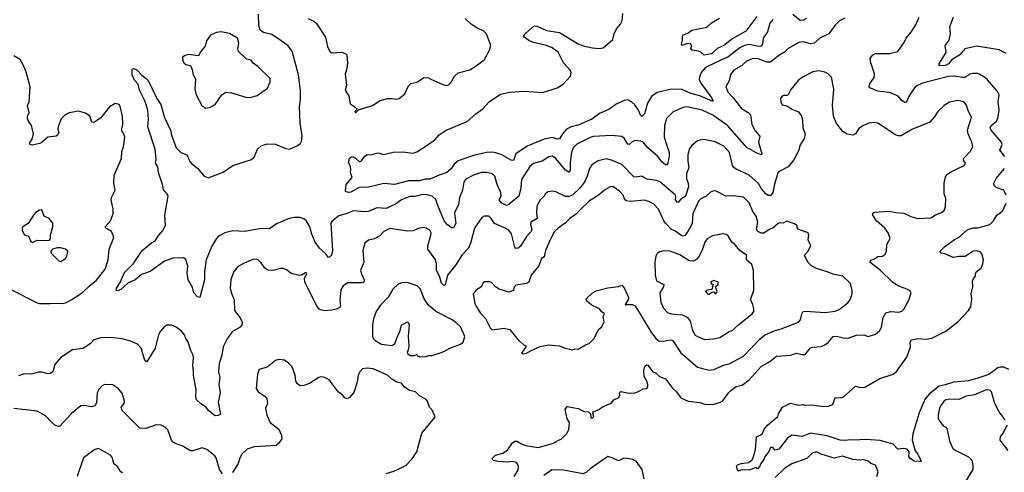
# Model space of a CAD drawing. Extents: x 1921360 to 2014538, y 768294 to 907744.
# Tile 158 of 256: x 1935996 to 1944349, y 834291 to 838134. Entities that reach past the tile are written whole.
import ezdxf

# ---------------------------------------------------------------- set-up
doc = ezdxf.new("R2010")
doc.units = 0

msp = doc.modelspace()

# ---------------------------------------------------------------- linework, layer by layer
at = {"layer": '0CON10XD'}
for points in [[(1940324, 836886), (1940253.8, 836776.2), (1940247.2, 836705), (1940230.4, 836635), (1940145, 836564.7), (1940125, 836556.9), (1940085, 836575.5), (1940068.2, 836595), (1940064.6, 836605), (1940079.1, 836635), (1940076.9, 836666.9), (1940046.9, 836735), (1940025.7, 836805), (1940006.7, 836825), (1939955, 836836.9), (1939914.5, 836835.5), (1939845, 836814.4), (1939781.4, 836778.6), (1939764.3, 836755), (1939753.4, 836686.6), (1939725.5, 836624.5), (1939717.5, 836565), (1939685.8, 836495), (1939696.3, 836403.7), (1939675, 836367.5), (1939665, 836362.5), (1939625, 836390.6), (1939597.5, 836425), (1939541.8, 836555), (1939527.2, 836607.3), (1939495.8, 836635), (1939452, 836648), (1939415, 836648.8), (1939346.9, 836633.1), (1939305, 836632.7), (1939235, 836604.4), (1939185, 836568.5), (1939105, 836531.5), (1939025, 836535.6), (1938955, 836505.7), (1938925, 836501.1), (1938825, 836512), (1938775, 836487.5), (1938702.6, 836467.4), (1938645.8, 836424.2), (1938634, 836405), (1938649.5, 836175), (1938640, 836135), (1938625, 836116.2), (1938615, 836113.3), (1938590, 836150), (1938538.9, 836195), (1938501.9, 836245), (1938473.2, 836313.2), (1938456.3, 836376.3), (1938427.4, 836427.4), (1938405, 836443.1), (1938375, 836452.9), (1938325, 836454.3), (1938282.5, 836445), (1938175, 836400), (1938115, 836358), (1938045, 836360), (1937905, 836335.5), (1937805, 836340.6), (1937736.7, 836325), (1937683.1, 836295), (1937664.5, 836275), (1937624.4, 836205), (1937578.1, 836095), (1937562.9, 835995), (1937562.5, 835925), (1937525, 835773.8), (1937505, 835781.2), (1937472.5, 835815), (1937462.5, 835862.5), (1937424, 835924), (1937416.2, 835985), (1937422.8, 836042.8), (1937405, 836098), (1937385, 836110.8), (1937295, 836107.9), (1937225, 836084.4), (1937103, 835997), (1937028.6, 835971.4), (1936975, 835926.4), (1936912.8, 835897.2), (1936855, 835843.3), (1936825, 835831.2), (1936814, 835835), (1936817.1, 835855), (1936847.4, 835902.6), (1936885, 835986.2), (1936960, 836065), (1937035.8, 836175), (1937115, 836240), (1937145, 836256.7), (1937176, 836305), (1937211.4, 836345), (1937231.4, 836385), (1937228.1, 836475), (1937254, 836635), (1937246.7, 836655), (1937216.1, 836686.1), (1937210, 836725), (1937173.9, 836836.1), (1937168.8, 836885), (1937146.7, 836915), (1937154.1, 836945.9), (1937150.3, 836979.7), (1937143.8, 837035), (1937082.7, 837225), (1937087.9, 837285), (1937083.5, 837365), (1937059.5, 837439.5), (1937013.6, 837535), (1937001.2, 837585), (1936971.2, 837621.2), (1936948.8, 837665), (1936948.8, 837705), (1936954, 837716), (1936965, 837718.8), (1936989.1, 837709.1), (1937031.4, 837661.4), (1937070, 837635), (1937085, 837616.7), (1937159.2, 837465), (1937192.5, 837415), (1937224.7, 837304.7), (1937274.4, 837195), (1937282.9, 837152.9), (1937322.1, 837045), (1937362.5, 837005), (1937414, 836985), (1937439.3, 836930.7), (1937455, 836908.8), (1937504.2, 836874.2), (1937558.3, 836808.3), (1937595, 836790), (1937720.7, 836839.3), (1937805, 836896.7), (1937963.6, 836946.4), (1937983.6, 836966.4), (1938013.3, 837035), (1938045, 837063.3), (1938095, 837080), (1938165, 837076.7), (1938255, 837040), (1938285, 837034), (1938348.3, 837061.7), (1938375, 837080), (1938387, 837103), (1938392.5, 837145), (1938374, 837255), (1938370.8, 837395), (1938379.2, 837455), (1938377.9, 837532.1), (1938362.4, 837665), (1938306.3, 837866.3), (1938270.6, 837915), (1938215, 837955.4), (1938135, 838009.1), (1938065, 838024.4), (1938035.8, 838045), (1938025.4, 838085.4), (1938021.2, 838181.2)], [(1938442.8, 838142.8), (1938490.3, 838120.3), (1938515, 838101.2), (1938589.2, 837985), (1938606.9, 837905), (1938626.2, 837865), (1938645, 837853.8), (1938725, 837857.1), (1938762.5, 837845), (1938770, 837835), (1938776.2, 837765), (1938767.5, 837705), (1938756.7, 837675), (1938767.5, 837575), (1938756.7, 837535), (1938787.5, 837485), (1938799.3, 837419.3), (1938840, 837395), (1938860, 837375), (1938840, 837355), (1938844.1, 837344.1), (1938870.7, 837369.3), (1938987.5, 837405), (1939052.7, 837447.3), (1939116.4, 837463.6), (1939155, 837466), (1939195, 837460), (1939215, 837466), (1939263.8, 837505), (1939295, 837572.5), (1939315, 837591.2), (1939365, 837603.3), (1939425, 837642.5), (1939465, 837638.8), (1939485, 837630), (1939585, 837584), (1939615, 837576.2), (1939635, 837580), (1939657, 837603), (1939684, 837655), (1939715, 837681.2), (1939815, 837708.6), (1939869.1, 837740.9), (1939940, 837795), (1939981.2, 837875), (1939992.5, 837915), (1939956.2, 838015), (1939933.8, 838035), (1939873.8, 838065), (1939827, 838097), (1939775, 838143.3)], [(1942385.6, 838135), (1942360.4, 838105), (1942339.8, 838030.2), (1942302.2, 837977.8), (1942297.5, 837925), (1942285, 837908.1), (1942265, 837906.9), (1942185, 837924.1), (1942145, 837914.7), (1942105.6, 837894.4), (1942004.2, 837815.8), (1941954.4, 837795), (1941815, 837727.1), (1941777.5, 837685), (1941762.1, 837645), (1941761.5, 837625), (1941773.1, 837595), (1941861.1, 837475), (1941878.6, 837445), (1941875, 837438.8), (1941766.5, 837486.5), (1941688, 837508), (1941615, 837541.2), (1941525.3, 837544.7), (1941405, 837516.4), (1941355, 837482.2), (1941322, 837425), (1941295, 837334), (1941275, 837311.2), (1941262.6, 837322.6), (1941245.3, 837365.3), (1941215, 837410.6), (1941185, 837437.5), (1941155, 837452.9), (1941125, 837447.9), (1941055, 837416.2), (1941001.8, 837378.2), (1940954.7, 837355.3), (1940915, 837337.7), (1940849.5, 837290.5), (1940739, 837241), (1940675.3, 837224.7), (1940635.2, 837204.8), (1940600.8, 837165), (1940575, 837121.9), (1940555, 837120.5), (1940515, 837132.9), (1940445, 837118.7), (1940300.1, 837059.9), (1940205, 836995.5), (1940185, 836938), (1940165, 836940.5), (1940086.1, 836986.1), (1940035, 837004.1), (1940005, 837010), (1939955, 837006.3), (1939845, 836979.7), (1939715.7, 836935), (1939682.7, 836907.3), (1939655, 836868.1), (1939619.2, 836835), (1939555, 836812.9), (1939475, 836778.6), (1939435, 836780.5), (1939385, 836766.7), (1939293.3, 836766.7), (1939175, 836735.4), (1939085, 836743.1), (1938955, 836712.7), (1938875, 836708.2), (1938805, 836670), (1938785, 836666.7), (1938760, 836675), (1938766.2, 836735), (1938816.7, 836795), (1938802.5, 836835), (1938806, 836865), (1938801.2, 836885), (1938784, 836925), (1938794, 836956), (1938805, 836967.5), (1938815, 836972.5), (1938845, 836957.5), (1938875, 836930), (1938885, 836928.8), (1938896.7, 836935), (1938924.1, 836975.9), (1938945, 836988), (1938975, 836985.8), (1939035, 837002.5), (1939085, 836988.8), (1939165, 837009.2), (1939245, 837010.6), (1939335, 837000.8), (1939365, 837013.1), (1939451.9, 837068.1), (1939516.7, 837113.3), (1939554.6, 837155.4), (1939615, 837195.8), (1939790.7, 837269.3), (1939864.6, 837335.4), (1939925, 837376.7), (1939980, 837435), (1940075, 837502.2), (1940155, 837519.5), (1940277.2, 837527.2), (1940435, 837515.5), (1940555, 837556.5), (1940605, 837586.7), (1940668.5, 837655), (1940675, 837686.7), (1940665.6, 837705), (1940608.9, 837768.9), (1940565, 837857.5), (1940514.4, 837894.4), (1940465, 837914.7), (1940355, 837940), (1940315, 837957.5), (1940276.7, 837985), (1940271.1, 837995), (1940282.7, 838015), (1940345, 838070.4), (1940365, 838080.5), (1940385, 838078.5), (1940465, 838040.9), (1940575.3, 838025.3), (1940735, 837929.2), (1940775, 837912.9), (1940855, 837894.2), (1940905, 837888), (1940945, 837894), (1941027.5, 837965), (1941038.8, 838015), (1941058.8, 838055), (1941094.1, 838095.9), (1941108, 838125), (1941112.5, 838185)], [(1942995, 838146.9), (1942950.8, 838125), (1942910, 838085), (1942860, 838015), (1942785, 837975.7), (1942735, 837935.6), (1942705, 837928.9), (1942645, 837944.4), (1942605, 837940), (1942515, 837890), (1942482.8, 837857.2), (1942435, 837830), (1942365, 837773.1), (1942335, 837772), (1942261.3, 837801.3), (1942214.8, 837805.2), (1942159.9, 837780.1), (1942119.1, 837740.9), (1942054.2, 837705), (1942025, 837668.8), (1942014.4, 837615), (1941985.8, 837565), (1942007.1, 837515), (1942049.4, 837469.4), (1942119.5, 837379.5), (1942175.8, 837345), (1942194.4, 837325), (1942206.4, 837245), (1942235, 837190), (1942276, 837145), (1942263.6, 837095), (1942292.5, 836995), (1942285, 836987.5), (1942245, 837002.9), (1942165, 837048.9), (1942001.5, 837235), (1941875, 837322.5), (1941785, 837366.2), (1941655, 837394.4), (1941625, 837388.1), (1941539.7, 837350.3), (1941484, 837295), (1941465.8, 837235), (1941464.5, 837135), (1941485.3, 837065.3), (1941504.7, 837005), (1941506, 836974), (1941494.3, 836915.7), (1941485, 836902), (1941475, 836902.5), (1941445, 836924.4), (1941405.4, 836975), (1941325.6, 837045), (1941285, 837092.9), (1941265, 837103.5), (1941215, 837107.1), (1941192.5, 837097.5), (1941165, 837073.8), (1941155, 837078), (1941125, 837127.1), (1941105, 837141.1), (1941015, 837151.1), (1940865, 837141.9), (1940835.6, 837134.4), (1940723.7, 837076.3), (1940690.9, 837045), (1940676.2, 837005), (1940666.5, 836925), (1940666.5, 836855), (1940655, 836839.2), (1940625, 836857.5), (1940545, 836955.6), (1940515, 836975.6), (1940485, 836969.4), (1940427.1, 836932.9), (1940355, 836912.9), (1940324, 836886)], [(1942250.2, 838159.8), (1942155, 838036.2), (1942047.1, 837972.9), (1941968.8, 837915), (1941918, 837892), (1941865, 837844.6), (1941801.7, 837831.7), (1941775, 837857.5), (1941755, 837867.5), (1941700, 837875), (1941688.3, 837888.3), (1941697.5, 837915), (1941685, 837932.5), (1941655, 837928.8), (1941613.6, 837913.6), (1941610, 837925), (1941619.5, 837960.5), (1941617.5, 837995), (1941623.3, 838005), (1941665, 838019.2), (1941696.7, 838045), (1941825, 838070), (1941865, 838107.1), (1941932.1, 838147.9)], [(1942671.5, 838145), (1942645, 838128.8), (1942618.2, 838128.2), (1942555, 838177.1)], [(1944352.2, 836972.2), (1944311.9, 837025), (1944330.6, 837075), (1944325.6, 837095), (1944237.3, 837195), (1944229.1, 837215), (1944236.9, 837235), (1944280.5, 837269.5), (1944292.5, 837295), (1944304.5, 837365), (1944295.6, 837435), (1944303.8, 837495), (1944291.2, 837525), (1944205, 837624.3), (1944172, 837652), (1944125, 837675.6), (1944082.1, 837677.9), (1944055, 837671.1), (1944015, 837643.5), (1943995, 837641.8), (1943924.7, 837654.7), (1943875, 837652.6), (1943655, 837593.8), (1943612.5, 837575), (1943587.1, 837555), (1943542.2, 837487.8), (1943515, 837431.2), (1943505, 837430.8), (1943481.2, 837445), (1943447.5, 837485), (1943412.7, 837502.7), (1943372.5, 837515), (1943276.3, 837526.3), (1943206.7, 837555), (1943201.2, 837565), (1943204, 837585), (1943245, 837643.3), (1943248.9, 837675), (1943212.9, 837775), (1943210, 837805), (1943232.5, 837835), (1943255, 837846.7), (1943375, 837845.7), (1943446, 837865), (1943502.5, 837945), (1943515, 837978), (1943556, 838025), (1943598.7, 838091.3), (1943627.1, 838155)], [(1944365, 837847.5), (1944305, 837877.8), (1944115, 837908.5), (1944014.2, 837885.8), (1943971.1, 837835), (1943902.5, 837792.5), (1943875, 837760), (1943850, 837745), (1943803.1, 837743.1), (1943793.3, 837755), (1943855.5, 837855), (1943847.1, 837915), (1943881.1, 837958.9), (1943893.1, 838015), (1943885.6, 838075), (1943916.5, 838155)], [(1937575, 837383.3), (1937605, 837387.5), (1937655, 837413.3), (1937710, 837495), (1937745, 837518.8), (1937794.1, 837514.1), (1937915, 837476), (1937955, 837474.2), (1938010.3, 837489.7), (1938097.2, 837552.8), (1938121.1, 837605), (1938122, 837635), (1938016.5, 837736.5), (1937976.2, 837765), (1937959.1, 837789.1), (1937919.3, 837799.3), (1937852.5, 837865), (1937845.8, 837885), (1937855.5, 837935.5), (1937845, 837976.2), (1937775.5, 838015.5), (1937705, 838030.6), (1937665, 838024.3), (1937615, 838003.8), (1937581.2, 837955), (1937569.7, 837910.3), (1937532, 837865), (1937513.6, 837826.4), (1937425, 837838.8), (1937399.3, 837830.7), (1937377.5, 837815), (1937380, 837785), (1937390, 837765), (1937405, 837753.3), (1937445.9, 837745.9), (1937462.7, 837702.7), (1937466, 837675), (1937488.3, 837628.3), (1937481.2, 837545), (1937493.3, 837495), (1937540, 837405), (1937575, 837383.3)], [(1935915, 835845.8), (1936145, 835729.5), (1936165, 835723.6), (1936255, 835723.5), (1936305, 835728.1), (1936355, 835724.4), (1936385, 835731.1), (1936445, 835762.2), (1936530.5, 835819.5), (1936588, 835875), (1936645, 835919.4), (1936720.5, 836015), (1936746.7, 836095), (1936755.8, 836185), (1936792, 836275), (1936792, 836295), (1936775.6, 836335.6), (1936726.7, 836365), (1936720, 836375), (1936765, 836426.7), (1936790, 836485), (1936790, 836525), (1936772.9, 836605), (1936776, 836625), (1936806, 836685), (1936794.4, 836744.4), (1936796.9, 836815), (1936858.1, 836955), (1936862.9, 837015), (1936876, 837055), (1936886.7, 837135), (1936885, 837150), (1936858.8, 837195), (1936870, 837245), (1936867.1, 837315), (1936848.3, 837398.3), (1936838.8, 837415), (1936805, 837422.5), (1936758, 837395), (1936680.9, 837299.1), (1936625, 837260), (1936607.5, 837265), (1936590, 837315), (1936555, 837341.2), (1936495, 837356), (1936415, 837344.2), (1936381.2, 837325), (1936347.3, 837292.7), (1936321.2, 837225), (1936320, 837205), (1936328.8, 837175), (1936317.8, 837152.2), (1936305, 837144.2), (1936235, 837137.5), (1936195, 837103.3), (1936175, 837084.2), (1936105, 837067.5), (1936085, 837073.3), (1936080, 837085), (1936097.5, 837115), (1936113.3, 837165), (1936096.4, 837236.4), (1936071.7, 837271.7), (1936063.3, 837295), (1936063.3, 837315), (1936076.2, 837345), (1936063.3, 837405), (1936077.5, 837435), (1936083.3, 837565), (1936050.5, 837690.5), (1936021.2, 837755), (1936000, 837795), (1935946.1, 837826.1)], [(1940190, 834255), (1940219.7, 834300.3), (1940226.7, 834325), (1940226.4, 834346.4), (1940210, 834375), (1940175, 834382.5), (1940135, 834375.8), (1940055, 834382), (1940011.7, 834391.7), (1940005, 834407.5), (1940032.5, 834435), (1940095, 834453.3), (1940135, 834477.5), (1940177.7, 834542.3), (1940195, 834556.2), (1940217.5, 834555), (1940251.9, 834531.9), (1940287.4, 834517.4), (1940395, 834500.8), (1940515.5, 834534.5), (1940593.3, 834575), (1940638.8, 834621.2), (1940654, 834655), (1940660, 834715), (1940640, 834745), (1940624.2, 834825), (1940640.5, 834849.5), (1940735, 834831.2), (1940785, 834807.5), (1940822.5, 834805), (1940837, 834787), (1940840, 834755), (1940845, 834752.5), (1940855, 834753.3), (1940866.7, 834765), (1940857.5, 834795), (1940862.5, 834805), (1940902.5, 834822.5), (1940945, 834849.2), (1941012.9, 834877.1), (1941035, 834906), (1941080, 834925), (1941086.2, 834945), (1941083.3, 834965), (1941095, 834977.5), (1941165, 834964), (1941213.6, 834966.4), (1941245, 834976), (1941285, 834998.8), (1941315, 835002.5), (1941323.8, 835016.2), (1941324.2, 835035), (1941316, 835065), (1941294.3, 835104.3), (1941290.8, 835155), (1941299.3, 835190.7), (1941315, 835202.5), (1941325, 835200), (1941365, 835146.2), (1941395, 835132.5), (1941423.8, 835103.8), (1941473.2, 835083.2), (1941534.3, 835005), (1941569.2, 834975), (1941605, 834924.5), (1941666.7, 834895), (1941765, 834884.4), (1941805, 834868.6), (1941875, 834867.1), (1941940, 834885), (1941961.7, 834898.3), (1942010.7, 834969.3), (1942028, 834985), (1942075, 835020), (1942125, 835030), (1942184.6, 835075.4), (1942285, 835190.4), (1942358.8, 835231.2), (1942415, 835275.7), (1942535, 835286.7), (1942585, 835301.2), (1942635, 835290), (1942658.8, 835291.2), (1942705, 835346.7), (1942725, 835353.8), (1942795, 835358.6), (1942826.8, 835373.2), (1942855.7, 835394.3), (1942897.3, 835442.7), (1942925, 835445.6), (1942985, 835431.9), (1943025, 835430.8), (1943094.3, 835455.7), (1943157.3, 835457.3), (1943195, 835443.8), (1943255, 835463.8), (1943289.1, 835490.9), (1943306.8, 835523.2), (1943320.6, 835605), (1943345, 835644), (1943385, 835655.7), (1943455, 835650), (1943479.7, 835660.3), (1943496.2, 835675), (1943537.9, 835752.1), (1943560, 835815), (1943547.5, 835835), (1943522.5, 835845), (1943455, 835872.5), (1943403.1, 835903.1), (1943295, 836006.9), (1943208, 836075), (1943217.3, 836092.7), (1943247.9, 836102.1), (1943275, 836122), (1943315, 836126), (1943337.7, 836142.3), (1943350, 836165), (1943351.2, 836225), (1943380, 836275), (1943363.8, 836325), (1943335, 836363.3), (1943265.7, 836425.7), (1943233.3, 836475), (1943231.2, 836488.8), (1943245, 836498.8), (1943375, 836507.1), (1943425, 836495.8), (1943495, 836491.9), (1943555, 836463.5), (1943615, 836447.1), (1943725, 836451.5), (1943765, 836477.1), (1943815, 836495.8), (1943838, 836515), (1943849.2, 836545), (1943854, 836615), (1943838, 836655), (1943837.5, 836745), (1943850.3, 836799.7), (1943868.2, 836821.8), (1943895, 836841.4), (1944008, 836895), (1944018.8, 836915), (1944005, 836936.7), (1944002.9, 836955), (1944059.1, 837015), (1944080.8, 837055), (1944072.2, 837095), (1944042.2, 837165), (1944037.8, 837195), (1944069.2, 837305), (1944041.3, 837361.3), (1944029.1, 837409.1), (1944005.5, 837435.5), (1943955, 837448.9), (1943885, 837434.2), (1943838, 837405), (1943783.8, 837355), (1943753.8, 837305), (1943717.6, 837262.4), (1943565, 837200.5), (1943475, 837148.2), (1943447.2, 837147.2), (1943426, 837155), (1943275, 837254), (1943245, 837260), (1943200, 837255), (1943153.2, 837236.8), (1943115, 837208.8), (1943085.5, 837164.5), (1943065, 837152), (1943015, 837162.9), (1942980, 837185), (1942925, 837253.3), (1942900, 837315), (1942890.5, 837405), (1942902.5, 837545), (1942883.8, 837645), (1942855, 837673.8), (1942825, 837688), (1942775, 837699.2), (1942725, 837690), (1942636.7, 837645), (1942601.2, 837618.8), (1942538.3, 837541.7), (1942515, 837496.7), (1942505, 837491.2), (1942475, 837491.2), (1942464.3, 837485.7), (1942451.2, 837465), (1942454, 837435), (1942465, 837410), (1942505, 837401.2), (1942545, 837373.8), (1942602.7, 837352.7), (1942628, 837315), (1942637.7, 837277.7), (1942640, 837215), (1942658.1, 837165), (1942650, 837125), (1942615, 837066.7), (1942605.7, 837025.7), (1942563.3, 836945), (1942516.2, 836883.8), (1942443.6, 836846.4), (1942427.8, 836832.2), (1942395.6, 836725), (1942385, 836663.3), (1942365, 836641.5), (1942345, 836641.5), (1942325, 836655.6), (1942287.6, 836697.6), (1942263.9, 836743.9), (1942185, 836813.4), (1942073.3, 836865), (1942055, 836878.8), (1942044.1, 836895.9), (1942017.8, 837005), (1941970.3, 837060.3), (1941895, 837096.9), (1941815, 837114.3), (1941784.3, 837115.7), (1941745, 837104.2), (1941698, 837065), (1941675.7, 837034.3), (1941664.3, 836985), (1941662.9, 836935), (1941671.8, 836875), (1941652.7, 836827.3), (1941651.5, 836781.5), (1941666.1, 836745), (1941669.1, 836715), (1941645.7, 836645), (1941635, 836630.5), (1941602.2, 836607.8), (1941585, 836584.2), (1941575, 836581.4), (1941559.6, 836605), (1941561.8, 836635), (1941556, 836646), (1941426, 836756), (1941397.4, 836767.4), (1941319.7, 836779.7), (1941270, 836805), (1941225, 836795.7), (1941205, 836798.6), (1941103.4, 836903.4), (1941015, 836942.2), (1940975, 836951.1), (1940904.6, 836935.4), (1940849.4, 836900.6), (1940829.8, 836870.2), (1940810.8, 836805), (1940790.1, 836759.9), (1940752.2, 836707.8), (1940685, 836644), (1940655, 836631.9), (1940625, 836631.5), (1940545, 836672.5), (1940522.3, 836677.7), (1940475, 836671.2), (1940455, 836652.5), (1940444, 836635), (1940407.4, 836602.6), (1940383, 836547), (1940379.3, 836495), (1940385, 836446.9), (1940332.7, 836415), (1940329.5, 836395), (1940341.5, 836355), (1940336.2, 836335), (1940295, 836292.7), (1940245, 836211.4), (1940225, 836194.3), (1940205, 836191.2), (1940195, 836203.3), (1940167.9, 836315), (1940145, 836345.5), (1940114, 836365), (1940025, 836402.9), (1939995, 836447.1), (1939975, 836464.4), (1939935, 836465.7), (1939915, 836454), (1939852.9, 836365), (1939824.2, 836245.8), (1939802.1, 836195), (1939745.6, 836135), (1939695, 836051.9), (1939626.5, 835965), (1939608.5, 835895)], [(1944363.8, 836645), (1944343.8, 836685), (1944279.5, 836709.5), (1944262.5, 836725), (1944260, 836745), (1944278.8, 836785), (1944349.3, 836870.7)], [(1941845, 835157.1), (1941885, 835164.3), (1941975, 835204.3), (1942015, 835211.4), (1942135, 835275.6), (1942277.1, 835422.9), (1942315.3, 835454.7), (1942396.7, 835493.3), (1942455, 835509.1), (1942601.4, 835565), (1942620, 835585), (1942634.6, 835645.4), (1942644.5, 835655.5), (1942665, 835660), (1942825, 835648.1), (1942915, 835660), (1942946.6, 835673.4), (1943020.3, 835729.7), (1943042, 835755), (1943059.2, 835805), (1943059.2, 835835), (1943044.4, 835894.4), (1942978.8, 835955), (1942895, 835974.3), (1942855, 835991.4), (1942755, 836020.9), (1942712.9, 836045), (1942682.9, 836075), (1942652.5, 836135), (1942682.5, 836165), (1942706.2, 836215), (1942686.2, 836265), (1942690, 836305), (1942685, 836320), (1942677.7, 836327.7), (1942597.5, 836355), (1942588.8, 836385), (1942569.3, 836399.3), (1942505, 836421.9), (1942473, 836407), (1942445, 836408.6), (1942428.7, 836401.3), (1942385, 836362.9), (1942355, 836353.1), (1942307.6, 836322.4), (1942285, 836320), (1942258.6, 836335), (1942245.5, 836355), (1942256.4, 836415), (1942244.6, 836464.6), (1942216.4, 836505), (1942185, 836578), (1942137.2, 836627.2), (1942047.6, 836637.6), (1941985, 836635.5), (1941905, 836678), (1941885, 836682), (1941855, 836670), (1941818.6, 836635), (1941775, 836613.3), (1941755, 836592), (1941706, 836485), (1941700, 836405), (1941692.9, 836387.1), (1941664.7, 836335.3), (1941638.7, 836301.3), (1941625, 836294.5), (1941605, 836303.1), (1941555, 836341.9), (1941525, 836353.1), (1941475, 836405.7), (1941459.4, 836425), (1941415, 836524.2), (1941375, 836566.7), (1941337.9, 836587.9), (1941295, 836601.8), (1941175, 836590), (1941145, 836594.6), (1941130.6, 836605), (1941115.6, 836645), (1941085, 836677.5), (1941026.8, 836716.8), (1941005, 836716), (1940965, 836692.5), (1940895.8, 836635), (1940830, 836595), (1940744.3, 836515), (1940720, 836485), (1940662, 836445), (1940624, 836405), (1940563.8, 836365), (1940534.2, 836335), (1940498.3, 836271.7), (1940455.7, 836175), (1940445, 836121.2), (1940423.3, 836105), (1940400, 836045), (1940335.4, 835964.6), (1940315.6, 835904.4), (1940295, 835894.7), (1940205, 835879.2), (1940191.2, 835865), (1940186.4, 835833.6), (1940145, 835820), (1940062.5, 835845), (1940032.5, 835865), (1940005, 835897.5), (1939985, 835907.5), (1939935, 835906.7), (1939923.9, 835896.1), (1939912.5, 835865), (1939870.5, 835839.5), (1939843.8, 835805), (1939858, 835725), (1939870, 835695), (1939905, 835643.3), (1939947.3, 835597.3), (1939987, 835517), (1940005, 835500), (1940105, 835513.8), (1940155, 835503.3), (1940232.5, 835405), (1940245, 835400), (1940275, 835370), (1940290, 835365), (1940290, 835355), (1940251.7, 835301.7), (1940265, 835297.5), (1940295, 835303.3), (1940335.7, 835324.3), (1940410.7, 835359.3), (1940485, 835372.9), (1940575, 835363.8), (1940615, 835346.7), (1940685, 835330), (1940705, 835338.8), (1940735, 835336.7), (1940795, 835373.3), (1940826.1, 835383.9), (1940866.1, 835423.9), (1940910, 835505), (1940933.3, 835525), (1940953, 835567), (1940946.4, 835613.6), (1940957.5, 835635), (1940933.3, 835653.3), (1940915, 835677.5), (1940845, 835712.5), (1940805, 835747.5), (1940802.5, 835765), (1940854.2, 835815.8), (1940885, 835832), (1940984.1, 835855.9), (1941075, 835868.8), (1941105, 835880), (1941125, 835857.5), (1941162, 835775), (1941157.1, 835755), (1941132.5, 835715), (1941194.5, 835714.5), (1941218, 835705), (1941354.8, 835474.8), (1941395, 835423.1), (1941417.6, 835407.6), (1941455, 835403.5), (1941515.7, 835415.7), (1941532.9, 835412.9), (1941605.3, 835305.3), (1941745, 835183.3), (1941845, 835157.1)], [(1944386.7, 835165), (1944345, 835184), (1944315, 835184.3), (1944295, 835177.8), (1944217.8, 835122.2), (1944125, 835088.9), (1944045, 835068.8), (1943916.7, 835055), (1943847.8, 835032.2), (1943795, 835023.4), (1943713.1, 834956.9), (1943678.2, 834915), (1943625.4, 834795.4), (1943572.4, 834617.6), (1943567.4, 834565), (1943592.6, 834472.6), (1943615.7, 834445), (1943642.5, 834385), (1943637.7, 834382.3), (1943585, 834385.6), (1943552, 834405), (1943540, 834425), (1943541.9, 834465), (1943525, 834486.7), (1943495, 834492.2), (1943445, 834487.4), (1943405, 834528.9), (1943295, 834560.7), (1943175, 834570), (1943073.2, 834563.2), (1943035, 834566.7), (1943005, 834560.8), (1942956.2, 834563.8), (1942845, 834599.5), (1942705, 834623.5), (1942635, 834594.3), (1942544.6, 834605.4), (1942509.6, 834580.4), (1942435, 834487.5), (1942405, 834480), (1942385, 834500), (1942365, 834500), (1942347.3, 834462.7), (1942317.5, 834425), (1942312.5, 834405), (1942283.3, 834365), (1942275, 834342.5), (1942255, 834320), (1942245, 834330), (1942235, 834330), (1942185, 834308.8), (1942115, 834312.5), (1942095, 834301.2), (1942085, 834310), (1942076.7, 834345), (1942085, 834353.3), (1942115, 834365.8), (1942177.3, 834372.7), (1942205.8, 834395), (1942217.5, 834415), (1942236.9, 834483.1), (1942247.5, 834592.5), (1942294.2, 834615.8), (1942311.9, 834658.1), (1942338.8, 834691.2), (1942427.5, 834765), (1942433, 834787), (1942467.5, 834845), (1942535, 834878.8), (1942605, 834862), (1942645, 834867.5), (1942655, 834860), (1942715, 834864.2), (1942815, 834850.5), (1942857.4, 834852.6), (1942892.9, 834867.1), (1942908, 834908), (1942915, 834926.7), (1942964.2, 834924.2), (1942985, 834932.5), (1943085, 835022), (1943125, 835010.8), (1943165, 835014), (1943292.4, 835087.6), (1943407, 835123), (1943434.3, 835145.7), (1943522.4, 835267.6), (1943552.9, 835355), (1943550, 835395), (1943562.5, 835415), (1943615, 835426.9), (1943685, 835421.2), (1943735, 835429.2), (1943852.1, 835487.9), (1943955, 835569.2), (1944045, 835664), (1944065.7, 835695), (1944072.5, 835765), (1944068, 835805), (1944081.4, 835865), (1944080, 835915), (1944086.2, 835935), (1944103.3, 835955), (1944103.9, 835976.1), (1944112.5, 835995), (1944152.5, 836025), (1944167.5, 836065), (1944172.5, 836095), (1944157.5, 836145), (1944145, 836162), (1944115, 836172), (1944085, 836169.2), (1944016.3, 836123.7), (1943965, 836124), (1943915.8, 836115.8), (1943845, 836146), (1943812.3, 836152.3), (1943802.5, 836165), (1943840, 836205), (1943925, 836268.6), (1943965, 836287.1), (1944035, 836350.8), (1944085, 836366.7), (1944125, 836365.6), (1944225, 836395.8), (1944257.1, 836425), (1944285, 836474), (1944315, 836492.5), (1944336, 836515), (1944364.2, 836575)], [(1936105, 836243.3), (1936145, 836262.5), (1936235, 836258.8), (1936247.3, 836262.7), (1936256, 836275), (1936257.5, 836305), (1936277.8, 836375), (1936276.4, 836405), (1936245.5, 836445.5), (1936202.5, 836465), (1936185, 836520), (1936165, 836517.5), (1936133.6, 836496.4), (1936112.5, 836475), (1936067.1, 836402.9), (1936023.3, 836375), (1936017.5, 836365), (1936017.5, 836345), (1936037, 836307), (1936067.5, 836295), (1936077.5, 836285), (1936087.5, 836255), (1936105, 836243.3)], [(1939608.5, 835895), (1939605, 835883.8), (1939595, 835878), (1939575, 835898), (1939557.1, 835955), (1939532.2, 836005), (1939530.7, 836065), (1939521.2, 836101.2), (1939457.8, 836185), (1939457.5, 836215), (1939484.5, 836305), (1939485.5, 836325), (1939475.4, 836345.4), (1939445, 836364.3), (1939425, 836368.6), (1939385, 836364.3), (1939335, 836340.6), (1939285, 836336.9), (1939135, 836360), (1939085, 836336), (1939052.3, 836297.7), (1939005, 836274), (1938955, 836261.2), (1938924, 836235), (1938905.8, 836175), (1938914.3, 836075), (1938887.1, 836005), (1938894.4, 835975), (1938918.6, 835925), (1938916.2, 835905), (1938895, 835899.5), (1938779.1, 835900.9), (1938739.4, 835875), (1938721.2, 835838.8), (1938711.5, 835748.5), (1938716.8, 835705), (1938711.3, 835688.7), (1938692.4, 835677.6), (1938645, 835666.3), (1938585, 835661.8), (1938549.1, 835669.1), (1938535, 835677.1), (1938515.5, 835705), (1938414, 835905), (1938410.7, 835939.3), (1938432.5, 835975), (1938430, 835985), (1938420, 835985), (1938386.4, 835963.6), (1938368.3, 835961.7), (1938299.7, 835979.7), (1938265, 836008), (1938235, 836020.8), (1938205, 836020.8), (1938145.7, 836004.3), (1938105, 836008.1), (1938074.2, 836025), (1938045, 836070), (1938021.7, 836091.7), (1938005, 836100), (1937975, 836098.6), (1937893.3, 836065), (1937845, 836036), (1937810.7, 835989.3), (1937788.1, 835925), (1937781.1, 835855), (1937788.7, 835818.7), (1937815.7, 835755), (1937817.5, 835665), (1937865, 835601.4), (1937882.9, 835565), (1937879.1, 835540.9), (1937867.5, 835522.5), (1937802.5, 835485), (1937759.2, 835430.8), (1937723.2, 835355), (1937710, 835285), (1937687.3, 835215), (1937683.6, 835145), (1937692.5, 835095), (1937685.6, 835035.6), (1937696.2, 834965), (1937680, 834885), (1937700, 834785), (1937678.3, 834771.7), (1937655, 834771.2), (1937635, 834783.3), (1937596.7, 834815), (1937576.7, 834845), (1937532.1, 834872.1), (1937495, 834907.5), (1937489.2, 834935), (1937491.7, 834991.7), (1937469.4, 835115), (1937471.7, 835151.7), (1937464.4, 835195), (1937471.1, 835265), (1937466.7, 835285), (1937446.3, 835326.3), (1937425, 835396.7), (1937402.1, 835432.1), (1937395.5, 835455.5), (1937365, 835492), (1937324, 835524), (1937285, 835540), (1937245, 835540), (1937225, 835527.5), (1937191.2, 835488.8), (1937173, 835457), (1937146.2, 835343.8), (1937075, 835230), (1937065, 835233.3), (1937055, 835252.5), (1937025, 835343.8), (1936995, 835380), (1936935, 835405.6), (1936865, 835424), (1936765, 835435.8), (1936685, 835432.5), (1936625, 835416.9), (1936596, 835384), (1936535, 835342.2), (1936445, 835331.2), (1936346.2, 835265), (1936293.7, 835206.3), (1936275.8, 835144.2), (1936255, 835128.8), (1936235, 835126.2), (1936185, 835140), (1936155, 835140), (1936095, 835123.8), (1936035, 835126.7), (1935985, 835110)], [(1941805, 835419.4), (1941885, 835424.5), (1941935, 835434.3), (1942014, 835486), (1942045, 835497.1), (1942085, 835538.6), (1942208.8, 835635), (1942224, 835655), (1942225, 835680), (1942212.5, 835725), (1942196.7, 835755), (1942224.1, 835835.9), (1942220, 836005), (1942207.5, 836055), (1942160.8, 836095), (1942162.5, 836135), (1942104.4, 836175), (1942065, 836222.9), (1942038, 836245), (1942005, 836300), (1941990, 836310), (1941965, 836314.4), (1941872.5, 836297.5), (1941827, 836273), (1941808.5, 836245), (1941785, 836177.5), (1941755, 836117.5), (1941740.8, 836099.2), (1941715, 836082.9), (1941675, 836086.4), (1941595, 836137.5), (1941515, 836168.6), (1941458.3, 836171.7), (1941426.4, 836163.6), (1941405, 836147.5), (1941392.7, 836127.3), (1941382.9, 836075), (1941387.1, 835965), (1941397.9, 835917.9), (1941459.2, 835885), (1941456.4, 835865), (1941427.1, 835815), (1941436.3, 835736.3), (1941456.7, 835685), (1941495.5, 835645.5), (1941525, 835636.7), (1941615, 835628.5), (1941657.8, 835607.8), (1941683.5, 835575), (1941704.4, 835495), (1941726.3, 835456.3), (1941745, 835443.1), (1941805, 835419.4)], [(1936345, 836080), (1936385, 836107.5), (1936396.2, 836125), (1936405, 836167.5), (1936385.6, 836185.6), (1936345, 836195.8), (1936315, 836195.8), (1936275, 836186), (1936261.2, 836165), (1936262.7, 836152.7), (1936327, 836087), (1936345, 836080)], [(1939390.7, 835270.7), (1939445, 835273.8), (1939465, 835283.8), (1939495, 835283.8), (1939555, 835301.2), (1939595, 835316.7), (1939645, 835346.2), (1939735, 835377.5), (1939757.5, 835395), (1939772.5, 835445), (1939735.6, 835525), (1939695, 835563.1), (1939665, 835584.4), (1939525, 835657.5), (1939462.4, 835712.4), (1939426.7, 835765), (1939396, 835845), (1939367.5, 835875), (1939282.3, 835902.3), (1939235, 835900), (1939203.3, 835885), (1939160, 835845), (1939121.7, 835778.3), (1939053.2, 835706.8), (1939021.2, 835655), (1938996.7, 835595), (1938990, 835545), (1938990, 835445), (1938996.7, 835425), (1939011.2, 835411.2), (1939065, 835378.8), (1939153, 835367), (1939178.3, 835381.7), (1939195, 835430), (1939220, 835485), (1939235, 835540), (1939285, 835567.5), (1939290, 835565), (1939298.8, 835545), (1939292, 835445), (1939297.5, 835365), (1939291.7, 835328.3), (1939282.5, 835315), (1939285, 835300), (1939307, 835283), (1939345, 835282.5), (1939365, 835290), (1939370.7, 835280.7), (1939390.7, 835270.7)], [(1941845, 835802), (1941868.3, 835821.7), (1941885, 835822.5), (1941895, 835810), (1941905, 835810), (1941912.5, 835825), (1941900, 835865), (1941922.5, 835885), (1941920, 835905), (1941885, 835920), (1941857.5, 835905), (1941865, 835890), (1941880, 835885), (1941868.3, 835841.7), (1941825, 835836.7), (1941812.5, 835825), (1941834.2, 835804.2), (1941845, 835802)], [(1939105, 834280), (1939170.9, 834299.1), (1939255, 834340), (1939275, 834352), (1939325.8, 834405), (1939364.3, 834465.7), (1939378.3, 834518.3), (1939407.9, 834622.1), (1939517.5, 834755), (1939520, 834765), (1939502.5, 834795), (1939501.7, 834811.7), (1939473.3, 834845), (1939455.9, 834895.9), (1939445, 834910), (1939384.2, 834944.2), (1939355, 834973.8), (1939302.5, 834985), (1939256.1, 835016.1), (1939235, 835047.5), (1939195, 835056.7), (1939151.7, 835081.7), (1939115, 835116.7), (1938995, 835170), (1938945, 835176.2), (1938905, 835168.8), (1938881.2, 835145), (1938868, 835115), (1938859.2, 835055), (1938831.9, 834968.1), (1938795, 834926), (1938775, 834914), (1938755, 834922), (1938730.3, 834950.3), (1938700, 834970), (1938625, 835073.8), (1938585, 835097.1), (1938555, 835100.8), (1938532.5, 835095), (1938453.3, 835045), (1938406.7, 835026.7), (1938375, 835023.8), (1938351.2, 835041.2), (1938338.8, 835065), (1938334, 835115), (1938306, 835185), (1938277, 835217), (1938241.7, 835241.7), (1938195, 835248.8), (1938165, 835240), (1938095, 835183.3), (1938027, 835163), (1938013.3, 835125), (1938002.7, 835002.7), (1938020, 834975), (1938075, 834936.7), (1938093.3, 834915), (1938096.7, 834875), (1938080, 834835), (1938091.2, 834775), (1938120, 834715), (1938195, 834657.5), (1938218, 834602), (1938218.6, 834575), (1938191.2, 834535), (1938170.5, 834519.5), (1937985, 834508.1), (1937925, 834486.9), (1937881.4, 834445), (1937864.4, 834415), (1937850, 834365), (1937799.8, 834290.2)], [(1937717.6, 834277.6), (1937691.4, 834315), (1937662.5, 834415), (1937651.1, 834431.1), (1937583.3, 834485), (1937545, 834499.2), (1937465, 834472.2), (1937445, 834473.1), (1937375, 834516), (1937322.1, 834532.1), (1937297.1, 834547.1), (1937284.3, 834564.3), (1937252.4, 834652.4), (1937232.2, 834672.2), (1937195, 834690), (1937155, 834693.1), (1937065, 834661.4), (1937015, 834666.7), (1936865, 834816.7), (1936858, 834845), (1936881.2, 834875), (1936886.2, 834895), (1936864.1, 834964.1), (1936835, 835000), (1936785, 835033.3), (1936715, 835036.2), (1936694.2, 835025.8), (1936666.2, 834995), (1936652, 834965), (1936648.3, 834881.7), (1936633.6, 834856.4), (1936605, 834846.2), (1936545, 834857.1), (1936515, 834855.7), (1936435, 834791.4), (1936336.3, 834683.7), (1936325, 834679.2), (1936295, 834691.4), (1936265, 834715.7), (1936215, 834770.8), (1936145, 834808.8), (1935945, 834831.2)], [(1944355.7, 834735.7), (1944305.8, 834805), (1944268.5, 834875), (1944240, 834975), (1944225, 834987.1), (1944195, 834991.9), (1944095, 834948.9), (1944025, 834938.6), (1943965, 834909.1), (1943885, 834911.5), (1943852.5, 834905), (1943835, 834893.3), (1943808.8, 834855), (1943795.3, 834824.7), (1943786.3, 834776.3), (1943788.2, 834748.2), (1943798.3, 834728.3), (1943830, 834685), (1943854.1, 834674.1), (1943860, 834665), (1943882.5, 834555), (1943913.2, 834493.2), (1943936.7, 834475), (1944045, 834422.5), (1944074.4, 834394.4), (1944083.1, 834345), (1944081.9, 834315), (1944015, 834203.3)], [(1944381.2, 834475), (1944314.2, 834565), (1944315.8, 834594.2), (1944334, 834615), (1944376.7, 834695)], [(1936867.5, 834285), (1936852.5, 834295), (1936825, 834340), (1936795, 834362.5), (1936782.3, 834412.3), (1936767.3, 834437.3), (1936665, 834493.8), (1936633.3, 834485), (1936536.7, 834415), (1936482, 834255)], [(1943266.7, 834255), (1943278.8, 834295), (1943255, 834350), (1943216.8, 834366.8), (1943194.5, 834384.5), (1943165, 834394.3), (1943145, 834398.8), (1943125, 834392.5), (1943065, 834400.9), (1942975, 834427.5), (1942905, 834410.6), (1942795, 834444.4), (1942755, 834463.3), (1942717.8, 834452.2), (1942673.4, 834406.6), (1942545, 834363.1), (1942485, 834322.5), (1942403.9, 834246.1)], [(1941294.3, 834235), (1941277.3, 834315), (1941225, 834386.2), (1941195, 834398.9), (1941135, 834409.5), (1941115, 834407.1), (1941075, 834388.8), (1941022.5, 834415), (1940985, 834424.2), (1940835, 834321.1), (1940805, 834293.2), (1940775, 834279.2), (1940608.8, 834308.8), (1940509.1, 834310.9), (1940443.3, 834265)]]:
    msp.add_lwpolyline(points, dxfattribs=at)

doc.saveas('drawing.dxf')
